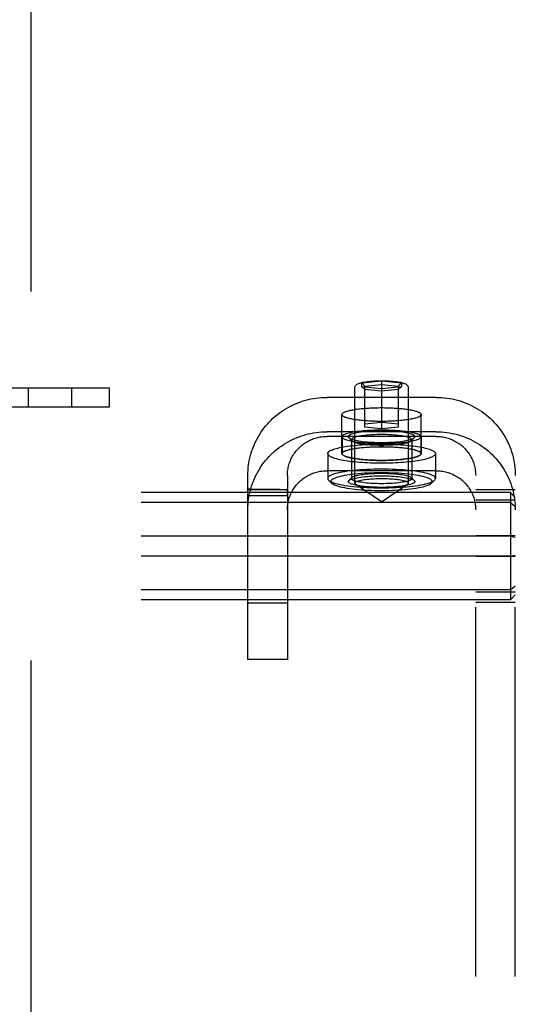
# Model space of a CAD drawing. Header units: inches. Extents: x 0 to 212, y 0 to 137.
# Tile 18 of 31: x 67.37 to 68.93, y 74.91 to 78.02. Entities that reach past the tile are written whole.
import ezdxf

# ---------------------------------------------------------------- set-up
doc = ezdxf.new("R2010")
doc.units = ezdxf.units.IN
doc.header["$LTSCALE"] = 11.654639
doc.header["$MEASUREMENT"] = 0
doc.linetypes.add('HIDDEN', pattern=[0.2, 0.1, -0.1])
doc.layers.add('DEFAULT_2', color=8, linetype='HIDDEN')

msp = doc.modelspace()

# ---------------------------------------------------------------- linework, layer by layer
at = {"layer": 'DEFAULT_2', "color": 8, "linetype": 'HIDDEN'}
for p, q in [((67.4031, 103.968), (67.4031, 46.998)), ((68.4476, 76.8734), (68.5101, 76.8797)), ((68.5101, 76.8797), (68.5101, 76.7286)), ((68.5101, 76.8797), (68.5726, 76.8734)), ((67.2421, 76.858), (67.6521, 76.858)), ((67.3953, 76.858), (67.3953, 76.798)), ((67.5313, 76.858), (67.5313, 76.798)), ((67.6521, 76.798), (67.6521, 76.858)), ((68.4256, 76.5569), (68.4256, 76.8573)), ((68.4476, 76.8609), (68.4476, 76.8734)), ((68.4476, 76.8734), (68.4576, 76.8626)), ((68.5101, 76.8546), (68.4476, 76.8609)), ((68.4476, 76.8609), (68.4576, 76.8521)), ((68.4576, 76.8626), (68.5101, 76.8679)), ((68.4576, 76.7339), (68.4576, 76.8626)), ((68.5101, 76.8468), (68.4576, 76.8521)), ((68.5101, 76.8679), (68.5626, 76.8626)), ((68.5726, 76.8609), (68.5101, 76.8546)), ((68.5626, 76.8521), (68.5101, 76.8468)), ((68.5726, 76.8734), (68.5626, 76.8626)), ((68.5626, 76.8626), (68.5626, 76.7339)), ((68.5726, 76.8609), (68.5626, 76.8521)), ((68.5726, 76.8734), (68.5726, 76.8609)), ((68.5946, 76.5569), (68.5946, 76.8573)), ((68.6821, 76.8278), (68.3381, 76.8278)), ((67.2421, 76.798), (67.6521, 76.798)), ((68.3851, 76.6505), (68.3851, 76.7736)), ((68.6351, 76.6505), (68.6351, 76.7736)), ((68.4576, 76.7444), (68.5101, 76.7497)), ((68.5101, 76.7286), (68.4576, 76.7339)), ((68.5101, 76.7497), (68.5626, 76.7444)), ((68.5626, 76.7339), (68.5101, 76.7286)), ((68.6821, 76.7193), (68.3381, 76.7193)), ((68.6821, 76.7047), (68.3381, 76.7047)), ((68.3856, 76.7036), (68.3856, 76.6505)), ((68.4166, 76.6909), (68.4067, 76.7004)), ((68.4151, 76.6938), (68.4151, 76.5717)), ((68.6036, 76.6909), (68.6134, 76.7004)), ((68.6051, 76.6938), (68.6051, 76.5717)), ((68.6346, 76.7036), (68.6346, 76.6505)), ((68.3401, 76.6505), (68.3401, 76.5717)), ((68.6801, 76.6505), (68.6801, 76.5717)), ((68.0881, 76.0005), (68.0881, 76.5816)), ((68.2131, 76.5816), (68.2131, 76.0005)), ((68.6821, 76.5962), (68.3381, 76.5962)), ((68.3526, 76.5569), (68.3427, 76.5665)), ((68.4166, 76.5746), (68.4067, 76.565)), ((68.6036, 76.5746), (68.6134, 76.565)), ((68.6676, 76.5569), (68.6774, 76.5665)), ((68.8071, 70.3379), (68.8071, 76.5816)), ((68.9321, 70.3379), (68.9321, 76.5816)), ((68.0881, 76.5366), (68.2131, 76.5366)), ((68.0882, 76.5328), (68.0882, 76.5352)), ((68.1468, 76.5369), (68.124, 76.5373)), ((68.2131, 76.5364), (68.2131, 76.5366)), ((68.5101, 76.4978), (68.4282, 76.5533)), ((68.5101, 76.4978), (68.5919, 76.5533)), ((68.9321, 76.5357), (68.8071, 76.5357)), ((68.9171, 76.5275), (65.4471, 76.5275)), ((68.0881, 76.5255), (68.0882, 76.5328)), ((68.0881, 76.5208), (68.0881, 76.5255)), ((68.0881, 76.5181), (68.2131, 76.5181)), ((68.2131, 76.5323), (68.2131, 76.534)), ((68.2131, 76.5302), (68.2131, 76.5323)), ((68.2131, 76.5217), (68.2131, 76.5302)), ((68.9171, 76.5275), (68.9171, 76.1884)), ((68.9171, 76.5275), (68.9321, 76.5112)), ((68.9171, 76.4962), (65.4471, 76.4962)), ((68.9321, 76.5028), (68.8071, 76.5028)), ((68.9171, 76.4962), (68.9321, 76.4829)), ((68.9171, 76.3893), (65.4471, 76.3893)), ((68.9321, 76.3908), (68.8071, 76.3908)), ((68.9171, 76.3893), (68.9321, 76.3863)), ((68.9171, 76.3266), (65.4471, 76.3266)), ((68.9321, 76.3251), (68.8071, 76.3251)), ((68.9171, 76.3266), (68.9321, 76.3297)), ((68.9171, 76.2198), (68.9321, 76.233)), ((68.9171, 76.2198), (65.4471, 76.2198)), ((68.9321, 76.2131), (68.8071, 76.2131)), ((68.9171, 76.1884), (68.9321, 76.2047)), ((68.9171, 76.1884), (65.4471, 76.1884)), ((68.2131, 76.178), (68.0881, 76.178)), ((68.9321, 76.1803), (68.8071, 76.1803)), ((68.2131, 76.0005), (68.0881, 76.0005))]:
    msp.add_line(p, q, dxfattribs=at)
for points in [[(68.4256, 76.8573), (68.4257, 76.8591), (68.4261, 76.8608), (68.4268, 76.8626), (68.4277, 76.8642), (68.4288, 76.8657), (68.4301, 76.867), (68.4315, 76.8682), (68.4331, 76.8693), (68.4349, 76.8703), (68.4368, 76.8712), (68.439, 76.8721), (68.4414, 76.8729), (68.4442, 76.8738), (68.4474, 76.8746), (68.4512, 76.8754), (68.4553, 76.8762), (68.46, 76.877), (68.4649, 76.8776), (68.4701, 76.8782), (68.4754, 76.8788), (68.4809, 76.8792), (68.4866, 76.8796), (68.4923, 76.8798), (68.4982, 76.88), (68.5041, 76.8802), (68.5101, 76.8802)], [(68.5101, 76.8802), (68.5161, 76.8802), (68.5222, 76.88), (68.5281, 76.8798), (68.534, 76.8795), (68.5397, 76.8792), (68.5453, 76.8787), (68.5507, 76.8782), (68.5559, 76.8776), (68.5609, 76.8769), (68.5655, 76.8761), (68.5696, 76.8753), (68.5732, 76.8745), (68.5764, 76.8736), (68.5791, 76.8728), (68.5815, 76.872), (68.5836, 76.8711), (68.5855, 76.8702), (68.5872, 76.8692), (68.5888, 76.8681), (68.5902, 76.8669), (68.5914, 76.8656), (68.5925, 76.8641), (68.5934, 76.8625), (68.5941, 76.8608), (68.5945, 76.8591), (68.5946, 76.8573)], [(68.0881, 76.5816), (68.0882, 76.59), (68.0887, 76.5984), (68.0894, 76.6068), (68.0904, 76.6151), (68.0917, 76.6235), (68.0933, 76.6317), (68.0952, 76.6399), (68.0974, 76.6481), (68.0998, 76.6561), (68.1025, 76.6641), (68.1055, 76.6719), (68.1088, 76.6797), (68.1123, 76.6873), (68.1161, 76.6949), (68.1202, 76.7023), (68.1245, 76.7095), (68.129, 76.7166), (68.1338, 76.7236), (68.1389, 76.7304), (68.1442, 76.737), (68.1497, 76.7434), (68.1554, 76.7497), (68.1613, 76.7557), (68.1675, 76.7616), (68.1738, 76.7672), (68.1803, 76.7726), (68.187, 76.7778), (68.1939, 76.7828), (68.201, 76.7875), (68.2082, 76.792), (68.2156, 76.7962), (68.2231, 76.8002), (68.2307, 76.804), (68.2385, 76.8074), (68.2464, 76.8107), (68.2544, 76.8136), (68.2624, 76.8163), (68.2706, 76.8187), (68.2789, 76.8208), (68.2872, 76.8227), (68.2956, 76.8242), (68.304, 76.8255), (68.3125, 76.8265), (68.321, 76.8273), (68.3295, 76.8277), (68.3381, 76.8278)], [(68.6821, 76.8278), (68.6906, 76.8277), (68.6991, 76.8273), (68.7076, 76.8265), (68.7161, 76.8255), (68.7246, 76.8242), (68.7329, 76.8227), (68.7413, 76.8208), (68.7495, 76.8187), (68.7577, 76.8163), (68.7658, 76.8136), (68.7738, 76.8107), (68.7817, 76.8075), (68.7894, 76.804), (68.7971, 76.8002), (68.8046, 76.7962), (68.812, 76.792), (68.8192, 76.7875), (68.8262, 76.7828), (68.8331, 76.7778), (68.8399, 76.7726), (68.8464, 76.7672), (68.8527, 76.7616), (68.8589, 76.7557), (68.8648, 76.7497), (68.8705, 76.7434), (68.876, 76.737), (68.8813, 76.7304), (68.8863, 76.7236), (68.8911, 76.7166), (68.8957, 76.7095), (68.9, 76.7023), (68.9041, 76.6949), (68.9078, 76.6874), (68.9114, 76.6797), (68.9147, 76.672), (68.9176, 76.6641), (68.9204, 76.6561), (68.9228, 76.6481), (68.925, 76.6399), (68.9269, 76.6317), (68.9284, 76.6235), (68.9298, 76.6152), (68.9308, 76.6068), (68.9315, 76.5984), (68.9319, 76.59), (68.9321, 76.5816)], [(68.3851, 76.7736), (68.3852, 76.7745), (68.3855, 76.7754), (68.386, 76.7762), (68.3868, 76.7771), (68.3877, 76.778), (68.3889, 76.7789), (68.3903, 76.7798), (68.3919, 76.7806), (68.3936, 76.7815), (68.3956, 76.7823), (68.3978, 76.7831), (68.4001, 76.7839), (68.4027, 76.7847), (68.4054, 76.7854), (68.4084, 76.7862), (68.4114, 76.7869), (68.4147, 76.7876), (68.4181, 76.7883), (68.4217, 76.7889), (68.4254, 76.7895), (68.4293, 76.7901), (68.4333, 76.7907), (68.4374, 76.7912), (68.4417, 76.7917), (68.4461, 76.7922), (68.4506, 76.7927), (68.4552, 76.7931), (68.4599, 76.7934), (68.4646, 76.7938), (68.4695, 76.7941), (68.4744, 76.7944), (68.4794, 76.7946), (68.4844, 76.7948), (68.4895, 76.795), (68.4946, 76.7951), (68.4998, 76.7952), (68.5049, 76.7953), (68.5101, 76.7953)], [(68.5101, 76.7953), (68.5153, 76.7953), (68.5204, 76.7952), (68.5255, 76.7951), (68.5307, 76.795), (68.5357, 76.7948), (68.5408, 76.7946), (68.5458, 76.7944), (68.5507, 76.7941), (68.5555, 76.7938), (68.5603, 76.7934), (68.565, 76.7931), (68.5696, 76.7927), (68.5741, 76.7922), (68.5785, 76.7917), (68.5827, 76.7912), (68.5869, 76.7907), (68.5909, 76.7901), (68.5947, 76.7895), (68.5985, 76.7889), (68.602, 76.7883), (68.6055, 76.7876), (68.6087, 76.7869), (68.6118, 76.7862), (68.6147, 76.7854), (68.6175, 76.7847), (68.62, 76.7839), (68.6224, 76.7831), (68.6246, 76.7823), (68.6265, 76.7815), (68.6283, 76.7806), (68.6299, 76.7798), (68.6313, 76.7789), (68.6324, 76.778), (68.6334, 76.7771), (68.6341, 76.7762), (68.6347, 76.7754), (68.635, 76.7745), (68.6351, 76.7736)], [(68.5101, 76.7519), (68.5049, 76.7519), (68.4998, 76.7519), (68.4946, 76.752), (68.4895, 76.7522), (68.4844, 76.7523), (68.4794, 76.7525), (68.4744, 76.7528), (68.4695, 76.753), (68.4646, 76.7533), (68.4599, 76.7537), (68.4552, 76.7541), (68.4506, 76.7545), (68.4461, 76.7549), (68.4417, 76.7554), (68.4374, 76.7559), (68.4333, 76.7564), (68.4293, 76.757), (68.4254, 76.7576), (68.4217, 76.7582), (68.4181, 76.7589), (68.4147, 76.7595), (68.4114, 76.7602), (68.4084, 76.761), (68.4054, 76.7617), (68.4027, 76.7625), (68.4001, 76.7632), (68.3978, 76.764), (68.3956, 76.7648), (68.3936, 76.7657), (68.3919, 76.7665), (68.3903, 76.7674), (68.3889, 76.7682), (68.3877, 76.7691), (68.3868, 76.77), (68.386, 76.7709), (68.3855, 76.7718), (68.3852, 76.7727), (68.3851, 76.7736)], [(68.6351, 76.7736), (68.635, 76.7727), (68.6347, 76.7718), (68.6341, 76.7709), (68.6334, 76.77), (68.6324, 76.7691), (68.6313, 76.7682), (68.6299, 76.7674), (68.6283, 76.7665), (68.6265, 76.7657), (68.6246, 76.7648), (68.6224, 76.764), (68.62, 76.7632), (68.6175, 76.7625), (68.6147, 76.7617), (68.6118, 76.761), (68.6087, 76.7602), (68.6055, 76.7595), (68.602, 76.7589), (68.5985, 76.7582), (68.5947, 76.7576), (68.5909, 76.757), (68.5869, 76.7564), (68.5827, 76.7559), (68.5785, 76.7554), (68.5741, 76.7549), (68.5696, 76.7545), (68.565, 76.7541), (68.5603, 76.7537), (68.5555, 76.7533), (68.5507, 76.753), (68.5458, 76.7528), (68.5408, 76.7525), (68.5357, 76.7523), (68.5307, 76.7522), (68.5255, 76.752), (68.5204, 76.7519), (68.5153, 76.7519), (68.5101, 76.7519)], [(68.3856, 76.7036), (68.3858, 76.705), (68.3865, 76.7062), (68.3876, 76.7075), (68.3892, 76.7088), (68.3912, 76.7101), (68.3937, 76.7113), (68.3966, 76.7125), (68.3998, 76.7137), (68.4035, 76.7148), (68.4076, 76.7159), (68.4121, 76.717), (68.4169, 76.718), (68.422, 76.7189), (68.4275, 76.7198), (68.4333, 76.7207), (68.4394, 76.7214), (68.4457, 76.7221), (68.4522, 76.7228), (68.459, 76.7234), (68.4659, 76.7239), (68.473, 76.7243), (68.4803, 76.7246), (68.4876, 76.7249), (68.4951, 76.7251), (68.5026, 76.7252), (68.5101, 76.7253), (68.5176, 76.7252), (68.5251, 76.7251), (68.5325, 76.7249), (68.5399, 76.7246), (68.5471, 76.7243), (68.5542, 76.7239), (68.5612, 76.7234), (68.5679, 76.7228), (68.5745, 76.7221), (68.5808, 76.7214), (68.5869, 76.7207), (68.5926, 76.7198), (68.5981, 76.7189), (68.6033, 76.718), (68.6081, 76.717), (68.6125, 76.7159), (68.6166, 76.7148), (68.6203, 76.7137), (68.6236, 76.7125), (68.6265, 76.7113), (68.6289, 76.7101), (68.631, 76.7088), (68.6325, 76.7075), (68.6337, 76.7062), (68.6344, 76.705), (68.6346, 76.7036)], [(68.6151, 76.7036), (68.6148, 76.705), (68.614, 76.7063), (68.6125, 76.7076), (68.6105, 76.7089), (68.608, 76.7102), (68.6048, 76.7115), (68.6011, 76.7127), (68.597, 76.7139), (68.5923, 76.715), (68.5872, 76.716), (68.5816, 76.717), (68.5757, 76.7179), (68.5694, 76.7187), (68.5627, 76.7194), (68.5557, 76.7201), (68.5485, 76.7206), (68.5411, 76.7211), (68.5335, 76.7214), (68.5258, 76.7217), (68.5179, 76.7218), (68.5101, 76.7219), (68.5022, 76.7218), (68.4944, 76.7217), (68.4867, 76.7214), (68.4791, 76.7211), (68.4716, 76.7206), (68.4644, 76.7201), (68.4575, 76.7194), (68.4508, 76.7187), (68.4445, 76.7179), (68.4386, 76.717), (68.433, 76.716), (68.4279, 76.715), (68.4232, 76.7139), (68.419, 76.7127), (68.4153, 76.7115), (68.4122, 76.7102), (68.4096, 76.709), (68.4076, 76.7076), (68.4062, 76.7063), (68.4054, 76.705), (68.4051, 76.7036)], [(68.0881, 76.4731), (68.0882, 76.4815), (68.0887, 76.4899), (68.0894, 76.4983), (68.0904, 76.5066), (68.0917, 76.5149), (68.0933, 76.5232), (68.0952, 76.5314), (68.0974, 76.5395), (68.0998, 76.5476), (68.1025, 76.5555), (68.1055, 76.5634), (68.1088, 76.5712), (68.1123, 76.5788), (68.1161, 76.5863), (68.1202, 76.5937), (68.1245, 76.601), (68.129, 76.6081), (68.1338, 76.6151), (68.1389, 76.6219), (68.1442, 76.6285), (68.1497, 76.6349), (68.1554, 76.6411), (68.1613, 76.6472), (68.1675, 76.653), (68.1738, 76.6587), (68.1803, 76.6641), (68.187, 76.6693), (68.1939, 76.6742), (68.201, 76.679), (68.2082, 76.6835), (68.2156, 76.6877), (68.2231, 76.6917), (68.2307, 76.6954), (68.2385, 76.6989), (68.2464, 76.7021), (68.2544, 76.7051), (68.2624, 76.7078), (68.2706, 76.7102), (68.2789, 76.7123), (68.2872, 76.7141), (68.2956, 76.7157), (68.304, 76.717), (68.3125, 76.718), (68.321, 76.7187), (68.3295, 76.7192), (68.3381, 76.7193)], [(68.2131, 76.5816), (68.2132, 76.5858), (68.2134, 76.59), (68.2137, 76.5942), (68.2142, 76.5984), (68.2149, 76.6025), (68.2157, 76.6067), (68.2166, 76.6108), (68.2177, 76.6148), (68.2189, 76.6189), (68.2203, 76.6228), (68.2218, 76.6268), (68.2234, 76.6307), (68.2252, 76.6345), (68.2271, 76.6382), (68.2291, 76.6419), (68.2313, 76.6456), (68.2336, 76.6491), (68.236, 76.6526), (68.2385, 76.656), (68.2411, 76.6593), (68.2439, 76.6625), (68.2467, 76.6657), (68.2497, 76.6687), (68.2528, 76.6716), (68.2559, 76.6744), (68.2592, 76.6771), (68.2626, 76.6797), (68.266, 76.6822), (68.2695, 76.6846), (68.2731, 76.6868), (68.2768, 76.6889), (68.2806, 76.6909), (68.2844, 76.6928), (68.2883, 76.6945), (68.2922, 76.6961), (68.2962, 76.6976), (68.3003, 76.699), (68.3044, 76.7002), (68.3085, 76.7012), (68.3127, 76.7022), (68.3168, 76.7029), (68.3211, 76.7036), (68.3253, 76.7041), (68.3296, 76.7044), (68.3338, 76.7047), (68.3381, 76.7047)], [(68.3856, 76.7036), (68.3858, 76.7023), (68.3865, 76.701), (68.3876, 76.6997), (68.3892, 76.6985), (68.3912, 76.6972), (68.3937, 76.696), (68.3966, 76.6948), (68.3998, 76.6936), (68.4035, 76.6925), (68.4076, 76.6914), (68.4121, 76.6903), (68.4169, 76.6893), (68.422, 76.6884), (68.4275, 76.6875), (68.4333, 76.6866), (68.4394, 76.6859), (68.4457, 76.6851), (68.4522, 76.6845), (68.459, 76.6839), (68.4659, 76.6834), (68.473, 76.683), (68.4803, 76.6827), (68.4876, 76.6824), (68.4951, 76.6822), (68.5026, 76.6821), (68.5101, 76.682), (68.5176, 76.6821), (68.5251, 76.6822), (68.5325, 76.6824), (68.5399, 76.6827), (68.5471, 76.683), (68.5542, 76.6834), (68.5612, 76.6839), (68.5679, 76.6845), (68.5745, 76.6851), (68.5808, 76.6859), (68.5869, 76.6866), (68.5926, 76.6875), (68.5981, 76.6884), (68.6033, 76.6893), (68.6081, 76.6903), (68.6125, 76.6914), (68.6166, 76.6925), (68.6203, 76.6936), (68.6236, 76.6948), (68.6265, 76.696), (68.6289, 76.6972), (68.631, 76.6985), (68.6325, 76.6997), (68.6337, 76.701), (68.6344, 76.7023), (68.6346, 76.7036)], [(68.4051, 76.7036), (68.4054, 76.7023), (68.4062, 76.701), (68.4067, 76.7004)], [(68.4067, 76.7004), (68.4076, 76.6997), (68.4096, 76.6983), (68.4122, 76.697), (68.4153, 76.6958), (68.419, 76.6946), (68.4232, 76.6934), (68.4279, 76.6923), (68.433, 76.6913), (68.4386, 76.6903), (68.4445, 76.6894), (68.4508, 76.6886), (68.4575, 76.6879), (68.4644, 76.6872), (68.4716, 76.6867), (68.4791, 76.6862), (68.4867, 76.6859), (68.4944, 76.6856), (68.5022, 76.6855), (68.5101, 76.6854), (68.5179, 76.6855), (68.5258, 76.6856), (68.5335, 76.6859), (68.5411, 76.6862), (68.5485, 76.6867), (68.5557, 76.6872), (68.5627, 76.6879), (68.5693, 76.6886), (68.5757, 76.6894), (68.5816, 76.6903), (68.5872, 76.6913), (68.5923, 76.6923), (68.5969, 76.6934), (68.6011, 76.6946), (68.6048, 76.6958), (68.608, 76.697), (68.6105, 76.6983), (68.6125, 76.6997), (68.6134, 76.7004)], [(68.6051, 76.6938), (68.6048, 76.695), (68.6041, 76.6962), (68.6028, 76.6974), (68.601, 76.6986), (68.5986, 76.6998), (68.5958, 76.7009), (68.5925, 76.702), (68.5887, 76.7031), (68.5845, 76.7041), (68.5798, 76.705), (68.5748, 76.7059), (68.5694, 76.7067), (68.5637, 76.7074), (68.5577, 76.7081), (68.5514, 76.7087), (68.5449, 76.7091), (68.5381, 76.7096), (68.5313, 76.7099), (68.5243, 76.7101), (68.5172, 76.7102), (68.5101, 76.7103), (68.503, 76.7102), (68.4959, 76.7101), (68.4889, 76.7099), (68.482, 76.7096), (68.4753, 76.7091), (68.4688, 76.7087), (68.4625, 76.7081), (68.4565, 76.7074), (68.4508, 76.7067), (68.4454, 76.7059), (68.4404, 76.705), (68.4357, 76.7041), (68.4315, 76.7031), (68.4277, 76.702), (68.4244, 76.7009), (68.4215, 76.6998), (68.4192, 76.6986), (68.4174, 76.6974), (68.4161, 76.6962), (68.4153, 76.695), (68.4151, 76.6938)], [(68.4151, 76.6938), (68.4153, 76.6926), (68.4161, 76.6914), (68.4166, 76.6909)], [(68.4166, 76.6909), (68.4174, 76.6902), (68.4192, 76.689), (68.4215, 76.6878), (68.4244, 76.6867), (68.4277, 76.6856), (68.4315, 76.6845), (68.4357, 76.6835), (68.4404, 76.6826), (68.4454, 76.6817), (68.4507, 76.6809), (68.4565, 76.6802), (68.4625, 76.6795), (68.4688, 76.6789), (68.4753, 76.6784), (68.482, 76.678), (68.4889, 76.6777), (68.4959, 76.6775), (68.503, 76.6773), (68.5101, 76.6773), (68.5172, 76.6773), (68.5243, 76.6775), (68.5313, 76.6777), (68.5381, 76.678), (68.5449, 76.6784), (68.5514, 76.6789), (68.5577, 76.6795), (68.5637, 76.6802), (68.5694, 76.6809), (68.5748, 76.6817), (68.5798, 76.6826), (68.5844, 76.6835), (68.5887, 76.6845), (68.5925, 76.6856), (68.5958, 76.6867), (68.5986, 76.6878), (68.601, 76.689), (68.6028, 76.6902), (68.6036, 76.6909)], [(68.6036, 76.6909), (68.6041, 76.6914), (68.6048, 76.6926), (68.6051, 76.6938)], [(68.6134, 76.7004), (68.614, 76.701), (68.6148, 76.7023), (68.6151, 76.7036)], [(68.6821, 76.7193), (68.6906, 76.7192), (68.6991, 76.7187), (68.7076, 76.718), (68.7161, 76.717), (68.7246, 76.7157), (68.7329, 76.7142), (68.7413, 76.7123), (68.7495, 76.7102), (68.7577, 76.7078), (68.7658, 76.7051), (68.7738, 76.7021), (68.7817, 76.6989), (68.7894, 76.6955), (68.7971, 76.6917), (68.8046, 76.6877), (68.812, 76.6835), (68.8192, 76.679), (68.8262, 76.6742), (68.8331, 76.6693), (68.8399, 76.6641), (68.8464, 76.6587), (68.8527, 76.653), (68.8589, 76.6472), (68.8648, 76.6411), (68.8705, 76.6349), (68.876, 76.6285), (68.8813, 76.6219), (68.8863, 76.6151), (68.8911, 76.6081), (68.8957, 76.601), (68.9, 76.5938), (68.9041, 76.5864), (68.9078, 76.5788), (68.9114, 76.5712), (68.9147, 76.5634), (68.9176, 76.5556), (68.9204, 76.5476), (68.9228, 76.5395), (68.925, 76.5314), (68.9269, 76.5232), (68.9284, 76.5149), (68.9298, 76.5066), (68.9308, 76.4983), (68.9315, 76.4899), (68.9319, 76.4815), (68.9321, 76.4731)], [(68.6821, 76.7047), (68.6864, 76.7047), (68.6906, 76.7044), (68.6949, 76.7041), (68.6991, 76.7036), (68.7033, 76.7029), (68.7075, 76.7022), (68.7117, 76.7012), (68.7158, 76.7002), (68.7199, 76.699), (68.7239, 76.6976), (68.7279, 76.6962), (68.7319, 76.6945), (68.7358, 76.6928), (68.7396, 76.6909), (68.7433, 76.6889), (68.747, 76.6868), (68.7506, 76.6846), (68.7542, 76.6822), (68.7576, 76.6797), (68.761, 76.6771), (68.7642, 76.6744), (68.7674, 76.6716), (68.7705, 76.6687), (68.7734, 76.6656), (68.7763, 76.6625), (68.7791, 76.6593), (68.7817, 76.656), (68.7842, 76.6526), (68.7866, 76.6491), (68.7889, 76.6456), (68.791, 76.642), (68.7931, 76.6383), (68.795, 76.6345), (68.7967, 76.6307), (68.7984, 76.6268), (68.7999, 76.6229), (68.8012, 76.6189), (68.8024, 76.6148), (68.8035, 76.6108), (68.8045, 76.6067), (68.8053, 76.6025), (68.8059, 76.5984), (68.8064, 76.5942), (68.8068, 76.59), (68.807, 76.5858), (68.8071, 76.5816)], [(68.3401, 76.6505), (68.3403, 76.652), (68.341, 76.6535), (68.3422, 76.6551), (68.3438, 76.6566), (68.3459, 76.6581), (68.3484, 76.6596), (68.3514, 76.661), (68.3548, 76.6625), (68.3586, 76.6639), (68.3629, 76.6652), (68.3675, 76.6665), (68.3726, 76.6678), (68.378, 76.669), (68.3837, 76.6702), (68.3899, 76.6713), (68.3963, 76.6724), (68.4031, 76.6734), (68.4102, 76.6743), (68.4175, 76.6752), (68.4251, 76.676), (68.4329, 76.6768), (68.4409, 76.6774), (68.4492, 76.678), (68.4576, 76.6785), (68.4661, 76.679), (68.4747, 76.6793), (68.4835, 76.6796), (68.4923, 76.6798), (68.5012, 76.6799), (68.5101, 76.68), (68.519, 76.6799), (68.5279, 76.6798), (68.5367, 76.6796), (68.5454, 76.6793), (68.5541, 76.679), (68.5626, 76.6785), (68.571, 76.678), (68.5792, 76.6774), (68.5873, 76.6768), (68.5951, 76.676), (68.6027, 76.6752), (68.61, 76.6743), (68.6171, 76.6734), (68.6238, 76.6724), (68.6303, 76.6713), (68.6364, 76.6702), (68.6422, 76.669), (68.6476, 76.6678), (68.6527, 76.6665), (68.6573, 76.6652), (68.6616, 76.6639), (68.6654, 76.6625), (68.6688, 76.661), (68.6718, 76.6596), (68.6743, 76.6581), (68.6764, 76.6566), (68.678, 76.6551), (68.6792, 76.6535), (68.6798, 76.652), (68.6801, 76.6505)], [(68.3851, 76.6505), (68.3852, 76.6514), (68.3855, 76.6523), (68.386, 76.6531), (68.3868, 76.654), (68.3877, 76.6549), (68.3889, 76.6558), (68.3903, 76.6567), (68.3919, 76.6575), (68.3936, 76.6584), (68.3956, 76.6592), (68.3978, 76.66), (68.4001, 76.6608), (68.4027, 76.6616), (68.4054, 76.6623), (68.4084, 76.6631), (68.4114, 76.6638), (68.4147, 76.6645), (68.4181, 76.6652), (68.4217, 76.6658), (68.4254, 76.6664), (68.4293, 76.667), (68.4333, 76.6676), (68.4374, 76.6681), (68.4417, 76.6686), (68.4461, 76.6691), (68.4506, 76.6696), (68.4552, 76.67), (68.4599, 76.6703), (68.4646, 76.6707), (68.4695, 76.671), (68.4744, 76.6713), (68.4794, 76.6715), (68.4844, 76.6717), (68.4895, 76.6719), (68.4946, 76.672), (68.4998, 76.6721), (68.5049, 76.6722), (68.5101, 76.6722)], [(68.3856, 76.6505), (68.3858, 76.6518), (68.3865, 76.6531), (68.3876, 76.6544), (68.3892, 76.6556), (68.3912, 76.6569), (68.3937, 76.6581), (68.3966, 76.6593), (68.3998, 76.6605), (68.4035, 76.6616), (68.4076, 76.6627), (68.4121, 76.6638), (68.4169, 76.6648), (68.422, 76.6658), (68.4275, 76.6666), (68.4333, 76.6675), (68.4394, 76.6683), (68.4457, 76.669), (68.4522, 76.6696), (68.459, 76.6702), (68.4659, 76.6707), (68.473, 76.6711), (68.4803, 76.6715), (68.4876, 76.6717), (68.4951, 76.6719), (68.5026, 76.672), (68.5101, 76.6721), (68.5176, 76.672), (68.5251, 76.6719), (68.5325, 76.6717), (68.5399, 76.6715), (68.5471, 76.6711), (68.5542, 76.6707), (68.5612, 76.6702), (68.5679, 76.6696), (68.5745, 76.669), (68.5808, 76.6683), (68.5869, 76.6675), (68.5926, 76.6666), (68.5981, 76.6658), (68.6033, 76.6648), (68.6081, 76.6638), (68.6125, 76.6627), (68.6166, 76.6616), (68.6203, 76.6605), (68.6236, 76.6593), (68.6265, 76.6581), (68.6289, 76.6569), (68.631, 76.6556), (68.6325, 76.6544), (68.6337, 76.6531), (68.6344, 76.6518), (68.6346, 76.6505)], [(68.5101, 76.6722), (68.5153, 76.6722), (68.5204, 76.6721), (68.5255, 76.672), (68.5307, 76.6719), (68.5357, 76.6717), (68.5408, 76.6715), (68.5458, 76.6713), (68.5507, 76.671), (68.5555, 76.6707), (68.5603, 76.6703), (68.565, 76.67), (68.5696, 76.6696), (68.5741, 76.6691), (68.5785, 76.6686), (68.5827, 76.6681), (68.5869, 76.6676), (68.5909, 76.667), (68.5947, 76.6664), (68.5985, 76.6658), (68.602, 76.6652), (68.6055, 76.6645), (68.6087, 76.6638), (68.6118, 76.6631), (68.6147, 76.6623), (68.6175, 76.6616), (68.62, 76.6608), (68.6224, 76.66), (68.6246, 76.6592), (68.6265, 76.6584), (68.6283, 76.6575), (68.6299, 76.6567), (68.6313, 76.6558), (68.6324, 76.6549), (68.6334, 76.654), (68.6341, 76.6531), (68.6347, 76.6523), (68.635, 76.6514), (68.6351, 76.6505)], [(68.3401, 76.6505), (68.3403, 76.6489), (68.341, 76.6474), (68.3422, 76.6458), (68.3438, 76.6443), (68.3459, 76.6428), (68.3484, 76.6413), (68.3514, 76.6399), (68.3548, 76.6385), (68.3586, 76.6371), (68.3629, 76.6357), (68.3675, 76.6344), (68.3726, 76.6331), (68.378, 76.6319), (68.3837, 76.6307), (68.3899, 76.6296), (68.3963, 76.6285), (68.4031, 76.6275), (68.4102, 76.6266), (68.4175, 76.6257), (68.4251, 76.6249), (68.4329, 76.6242), (68.4409, 76.6235), (68.4492, 76.6229), (68.4576, 76.6224), (68.4661, 76.6219), (68.4747, 76.6216), (68.4835, 76.6213), (68.4923, 76.6211), (68.5012, 76.621), (68.5101, 76.6209), (68.519, 76.621), (68.5279, 76.6211), (68.5367, 76.6213), (68.5454, 76.6216), (68.5541, 76.6219), (68.5626, 76.6224), (68.571, 76.6229), (68.5792, 76.6235), (68.5873, 76.6242), (68.5951, 76.6249), (68.6027, 76.6257), (68.61, 76.6266), (68.6171, 76.6275), (68.6238, 76.6285), (68.6303, 76.6296), (68.6364, 76.6307), (68.6422, 76.6319), (68.6476, 76.6331), (68.6527, 76.6344), (68.6573, 76.6357), (68.6616, 76.6371), (68.6654, 76.6385), (68.6688, 76.6399), (68.6718, 76.6413), (68.6743, 76.6428), (68.6764, 76.6443), (68.678, 76.6458), (68.6792, 76.6474), (68.6798, 76.6489), (68.6801, 76.6505)], [(68.5101, 76.6288), (68.5049, 76.6288), (68.4998, 76.6288), (68.4946, 76.6289), (68.4895, 76.6291), (68.4844, 76.6292), (68.4794, 76.6294), (68.4744, 76.6297), (68.4695, 76.6299), (68.4646, 76.6302), (68.4599, 76.6306), (68.4552, 76.631), (68.4506, 76.6314), (68.4461, 76.6318), (68.4417, 76.6323), (68.4374, 76.6328), (68.4333, 76.6333), (68.4293, 76.6339), (68.4254, 76.6345), (68.4217, 76.6351), (68.4181, 76.6358), (68.4147, 76.6364), (68.4114, 76.6371), (68.4084, 76.6379), (68.4054, 76.6386), (68.4027, 76.6394), (68.4001, 76.6401), (68.3978, 76.6409), (68.3956, 76.6417), (68.3936, 76.6426), (68.3919, 76.6434), (68.3903, 76.6443), (68.3889, 76.6451), (68.3877, 76.646), (68.3868, 76.6469), (68.386, 76.6478), (68.3855, 76.6487), (68.3852, 76.6496), (68.3851, 76.6505)], [(68.3856, 76.6505), (68.3858, 76.6492), (68.3865, 76.6479), (68.3876, 76.6466), (68.3892, 76.6453), (68.3912, 76.644), (68.3937, 76.6428), (68.3966, 76.6416), (68.3998, 76.6404), (68.4035, 76.6393), (68.4076, 76.6382), (68.4121, 76.6371), (68.4169, 76.6361), (68.422, 76.6352), (68.4275, 76.6343), (68.4333, 76.6334), (68.4394, 76.6327), (68.4457, 76.632), (68.4522, 76.6313), (68.459, 76.6307), (68.4659, 76.6302), (68.473, 76.6298), (68.4803, 76.6295), (68.4876, 76.6292), (68.4951, 76.629), (68.5026, 76.6289), (68.5101, 76.6288), (68.5176, 76.6289), (68.5251, 76.629), (68.5325, 76.6292), (68.5399, 76.6295), (68.5471, 76.6298), (68.5542, 76.6302), (68.5612, 76.6307), (68.5679, 76.6313), (68.5745, 76.632), (68.5808, 76.6327), (68.5869, 76.6334), (68.5926, 76.6343), (68.5981, 76.6352), (68.6033, 76.6361), (68.6081, 76.6371), (68.6125, 76.6382), (68.6166, 76.6393), (68.6203, 76.6404), (68.6236, 76.6416), (68.6265, 76.6428), (68.6289, 76.644), (68.631, 76.6453), (68.6325, 76.6466), (68.6337, 76.6479), (68.6344, 76.6492), (68.6346, 76.6505)], [(68.6351, 76.6505), (68.635, 76.6496), (68.6347, 76.6487), (68.6341, 76.6478), (68.6334, 76.6469), (68.6324, 76.646), (68.6313, 76.6451), (68.6299, 76.6443), (68.6283, 76.6434), (68.6265, 76.6426), (68.6246, 76.6417), (68.6224, 76.6409), (68.62, 76.6401), (68.6175, 76.6394), (68.6147, 76.6386), (68.6118, 76.6379), (68.6087, 76.6371), (68.6055, 76.6364), (68.602, 76.6358), (68.5985, 76.6351), (68.5947, 76.6345), (68.5909, 76.6339), (68.5869, 76.6333), (68.5827, 76.6328), (68.5785, 76.6323), (68.5741, 76.6318), (68.5696, 76.6314), (68.565, 76.631), (68.5603, 76.6306), (68.5555, 76.6302), (68.5507, 76.6299), (68.5458, 76.6297), (68.5408, 76.6294), (68.5357, 76.6292), (68.5307, 76.6291), (68.5255, 76.6289), (68.5204, 76.6288), (68.5153, 76.6288), (68.5101, 76.6288)], [(68.6801, 76.5717), (68.6797, 76.5737), (68.6785, 76.5756), (68.6766, 76.5776), (68.6739, 76.5796), (68.6704, 76.5815), (68.6662, 76.5834), (68.6612, 76.5852), (68.6555, 76.587), (68.6492, 76.5887), (68.6422, 76.5903), (68.6345, 76.5918), (68.6263, 76.5932), (68.6176, 76.5945), (68.6083, 76.5958), (68.5986, 76.5969), (68.5885, 76.5979), (68.578, 76.5987), (68.5671, 76.5995), (68.5561, 76.6001), (68.5448, 76.6006), (68.5333, 76.6009), (68.5217, 76.6011), (68.5101, 76.6012), (68.4985, 76.6011), (68.4869, 76.6009), (68.4754, 76.6006), (68.4641, 76.6001), (68.453, 76.5995), (68.4422, 76.5987), (68.4317, 76.5979), (68.4216, 76.5969), (68.4119, 76.5958), (68.4026, 76.5945), (68.3938, 76.5932), (68.3856, 76.5918), (68.378, 76.5903), (68.371, 76.5887), (68.3646, 76.587), (68.3589, 76.5852), (68.354, 76.5834), (68.3497, 76.5815), (68.3463, 76.5796), (68.3435, 76.5776), (68.3416, 76.5756), (68.3405, 76.5737), (68.3401, 76.5717)], [(68.2131, 76.4731), (68.2132, 76.4773), (68.2134, 76.4815), (68.2137, 76.4857), (68.2142, 76.4899), (68.2149, 76.494), (68.2157, 76.4981), (68.2166, 76.5022), (68.2177, 76.5063), (68.2189, 76.5103), (68.2203, 76.5143), (68.2218, 76.5182), (68.2234, 76.5221), (68.2252, 76.526), (68.2271, 76.5297), (68.2291, 76.5334), (68.2313, 76.537), (68.2336, 76.5406), (68.236, 76.5441), (68.2385, 76.5475), (68.2411, 76.5508), (68.2439, 76.554), (68.2467, 76.5571), (68.2497, 76.5601), (68.2528, 76.5631), (68.2559, 76.5659), (68.2592, 76.5686), (68.2626, 76.5712), (68.266, 76.5737), (68.2695, 76.576), (68.2731, 76.5783), (68.2768, 76.5804), (68.2806, 76.5824), (68.2844, 76.5843), (68.2883, 76.586), (68.2922, 76.5876), (68.2962, 76.5891), (68.3003, 76.5904), (68.3044, 76.5916), (68.3085, 76.5927), (68.3127, 76.5936), (68.3168, 76.5944), (68.3211, 76.5951), (68.3253, 76.5956), (68.3296, 76.5959), (68.3338, 76.5961), (68.3381, 76.5962)], [(68.3401, 76.5717), (68.3405, 76.5697), (68.3416, 76.5677), (68.3427, 76.5665)], [(68.3427, 76.5665), (68.3435, 76.5657), (68.3463, 76.5638), (68.3497, 76.5619), (68.354, 76.56), (68.3589, 76.5582), (68.3646, 76.5564), (68.371, 76.5547), (68.378, 76.5531), (68.3856, 76.5516), (68.3938, 76.5501), (68.4026, 76.5488), (68.4119, 76.5476), (68.4216, 76.5465), (68.4317, 76.5455), (68.4422, 76.5446), (68.453, 76.5439), (68.4641, 76.5433), (68.4754, 76.5428), (68.4869, 76.5424), (68.4985, 76.5422), (68.5101, 76.5422), (68.5217, 76.5422), (68.5333, 76.5424), (68.5447, 76.5428), (68.556, 76.5433), (68.5671, 76.5439), (68.578, 76.5446), (68.5885, 76.5455), (68.5986, 76.5465), (68.6083, 76.5476), (68.6176, 76.5488), (68.6263, 76.5501), (68.6345, 76.5516), (68.6422, 76.5531), (68.6492, 76.5547), (68.6555, 76.5564), (68.6612, 76.5582), (68.6662, 76.56), (68.6704, 76.5619), (68.6739, 76.5638), (68.6766, 76.5657), (68.6774, 76.5665)], [(68.6701, 76.5618), (68.6697, 76.5637), (68.6686, 76.5656), (68.6668, 76.5674), (68.6643, 76.5692), (68.661, 76.5711), (68.657, 76.5728), (68.6523, 76.5745), (68.647, 76.5762), (68.641, 76.5778), (68.6344, 76.5793), (68.6272, 76.5808), (68.6195, 76.5821), (68.6112, 76.5834), (68.6025, 76.5845), (68.5934, 76.5856), (68.5838, 76.5865), (68.574, 76.5873), (68.5638, 76.588), (68.5533, 76.5886), (68.5427, 76.589), (68.5319, 76.5894), (68.521, 76.5895), (68.5101, 76.5896), (68.4991, 76.5895), (68.4883, 76.5894), (68.4775, 76.589), (68.4668, 76.5886), (68.4564, 76.588), (68.4462, 76.5873), (68.4363, 76.5865), (68.4268, 76.5856), (68.4176, 76.5845), (68.4089, 76.5834), (68.4007, 76.5821), (68.393, 76.5808), (68.3858, 76.5793), (68.3792, 76.5778), (68.3732, 76.5762), (68.3678, 76.5745), (68.3632, 76.5728), (68.3592, 76.5711), (68.3559, 76.5692), (68.3533, 76.5674), (68.3515, 76.5656), (68.3504, 76.5637), (68.3501, 76.5618)], [(68.4067, 76.565), (68.4076, 76.5658), (68.4096, 76.5671), (68.4122, 76.5684), (68.4153, 76.5697), (68.419, 76.5709), (68.4232, 76.5721), (68.4279, 76.5732), (68.433, 76.5742), (68.4386, 76.5752), (68.4445, 76.5761), (68.4508, 76.5769), (68.4575, 76.5776), (68.4644, 76.5782), (68.4716, 76.5788), (68.4791, 76.5793), (68.4867, 76.5796), (68.4944, 76.5799), (68.5022, 76.58), (68.5101, 76.5801), (68.5179, 76.58), (68.5258, 76.5799), (68.5335, 76.5796), (68.5411, 76.5793), (68.5485, 76.5788), (68.5557, 76.5782), (68.5627, 76.5776), (68.5694, 76.5769), (68.5757, 76.5761), (68.5816, 76.5752), (68.5872, 76.5742), (68.5923, 76.5732), (68.597, 76.5721), (68.6011, 76.5709), (68.6048, 76.5697), (68.608, 76.5684), (68.6105, 76.5671), (68.6125, 76.5658), (68.6134, 76.565)], [(68.4151, 76.5717), (68.4153, 76.5729), (68.4161, 76.5741), (68.4166, 76.5746)], [(68.6051, 76.5717), (68.6048, 76.5705), (68.6041, 76.5693), (68.6028, 76.5681), (68.601, 76.5669), (68.5986, 76.5657), (68.5958, 76.5646), (68.5925, 76.5635), (68.5887, 76.5624), (68.5844, 76.5614), (68.5798, 76.5605), (68.5748, 76.5596), (68.5694, 76.5588), (68.5637, 76.5581), (68.5577, 76.5574), (68.5514, 76.5568), (68.5449, 76.5563), (68.5381, 76.5559), (68.5313, 76.5556), (68.5243, 76.5554), (68.5172, 76.5552), (68.5101, 76.5552), (68.503, 76.5552), (68.4959, 76.5554), (68.4889, 76.5556), (68.482, 76.5559), (68.4753, 76.5563), (68.4688, 76.5568), (68.4625, 76.5574), (68.4565, 76.5581), (68.4507, 76.5588), (68.4454, 76.5596), (68.4404, 76.5605), (68.4357, 76.5614), (68.4315, 76.5624), (68.4277, 76.5635), (68.4244, 76.5646), (68.4215, 76.5657), (68.4192, 76.5669), (68.4174, 76.5681), (68.4161, 76.5693), (68.4153, 76.5705), (68.4151, 76.5717)], [(68.4166, 76.5746), (68.4174, 76.5753), (68.4192, 76.5765), (68.4215, 76.5777), (68.4244, 76.5788), (68.4277, 76.5799), (68.4315, 76.5809), (68.4357, 76.5819), (68.4404, 76.5829), (68.4454, 76.5838), (68.4508, 76.5846), (68.4565, 76.5853), (68.4625, 76.586), (68.4688, 76.5865), (68.4753, 76.587), (68.482, 76.5874), (68.4889, 76.5878), (68.4959, 76.588), (68.503, 76.5881), (68.5101, 76.5882), (68.5172, 76.5881), (68.5243, 76.588), (68.5313, 76.5878), (68.5381, 76.5874), (68.5449, 76.587), (68.5514, 76.5865), (68.5577, 76.586), (68.5637, 76.5853), (68.5694, 76.5846), (68.5748, 76.5838), (68.5798, 76.5829), (68.5845, 76.5819), (68.5887, 76.5809), (68.5925, 76.5799), (68.5958, 76.5788), (68.5986, 76.5777), (68.601, 76.5765), (68.6028, 76.5753), (68.6036, 76.5746)], [(68.4256, 76.5569), (68.4258, 76.558), (68.4264, 76.559), (68.4275, 76.56), (68.429, 76.561), (68.4309, 76.562), (68.4332, 76.563), (68.4359, 76.5639), (68.439, 76.5648), (68.4424, 76.5657), (68.4462, 76.5665), (68.4503, 76.5673), (68.4548, 76.568), (68.4594, 76.5687), (68.4644, 76.5692), (68.4696, 76.5698), (68.475, 76.5703), (68.4806, 76.5707), (68.4863, 76.571), (68.4921, 76.5712), (68.4981, 76.5714), (68.5041, 76.5715), (68.5101, 76.5716)], [(68.5101, 76.5716), (68.5161, 76.5715), (68.5221, 76.5714), (68.528, 76.5712), (68.5339, 76.571), (68.5396, 76.5707), (68.5452, 76.5703), (68.5506, 76.5698), (68.5558, 76.5692), (68.5607, 76.5687), (68.5654, 76.568), (68.5698, 76.5673), (68.5739, 76.5665), (68.5777, 76.5657), (68.5812, 76.5648), (68.5842, 76.5639), (68.5869, 76.563), (68.5893, 76.562), (68.5912, 76.561), (68.5927, 76.56), (68.5937, 76.559), (68.5944, 76.558), (68.5946, 76.5569)], [(68.6036, 76.5746), (68.6041, 76.5741), (68.6048, 76.5729), (68.6051, 76.5717)], [(68.6774, 76.5665), (68.6785, 76.5677), (68.6797, 76.5697), (68.6801, 76.5717)], [(68.6821, 76.5962), (68.6864, 76.5961), (68.6906, 76.5959), (68.6949, 76.5956), (68.6991, 76.5951), (68.7033, 76.5944), (68.7075, 76.5936), (68.7117, 76.5927), (68.7158, 76.5916), (68.7199, 76.5904), (68.7239, 76.5891), (68.7279, 76.5876), (68.7319, 76.586), (68.7358, 76.5843), (68.7396, 76.5824), (68.7433, 76.5804), (68.747, 76.5783), (68.7506, 76.576), (68.7542, 76.5737), (68.7576, 76.5712), (68.761, 76.5686), (68.7642, 76.5659), (68.7674, 76.5631), (68.7705, 76.5601), (68.7734, 76.5571), (68.7763, 76.554), (68.7791, 76.5508), (68.7817, 76.5475), (68.7842, 76.5441), (68.7866, 76.5406), (68.7889, 76.5371), (68.791, 76.5334), (68.7931, 76.5297), (68.795, 76.526), (68.7967, 76.5221), (68.7984, 76.5183), (68.7999, 76.5143), (68.8012, 76.5103), (68.8024, 76.5063), (68.8035, 76.5022), (68.8045, 76.4981), (68.8053, 76.494), (68.8059, 76.4899), (68.8064, 76.4857), (68.8068, 76.4815), (68.807, 76.4773), (68.8071, 76.4731)], [(68.0881, 76.538), (68.0881, 76.5379), (68.0881, 76.5377), (68.0881, 76.5372), (68.0881, 76.5366)], [(68.0882, 76.5352), (68.0882, 76.5362), (68.0882, 76.5369), (68.0882, 76.5375), (68.0882, 76.5378), (68.0881, 76.538), (68.0881, 76.538)], [(68.124, 76.5373), (68.0998, 76.5377), (68.0881, 76.538)], [(68.1881, 76.5366), (68.1783, 76.5366), (68.1682, 76.5367), (68.1577, 76.5368), (68.1468, 76.5369)], [(68.2131, 76.534), (68.2131, 76.5347), (68.2131, 76.5353), (68.2131, 76.5364)], [(68.3501, 76.5618), (68.3504, 76.56), (68.3515, 76.5581), (68.3526, 76.5569)], [(68.3526, 76.5569), (68.3533, 76.5562), (68.3559, 76.5544), (68.3592, 76.5526), (68.3632, 76.5508), (68.3678, 76.5491), (68.3732, 76.5474), (68.3792, 76.5459), (68.3858, 76.5443), (68.393, 76.5429), (68.4007, 76.5416), (68.4089, 76.5403), (68.4176, 76.5392), (68.4268, 76.5381), (68.4363, 76.5372), (68.4462, 76.5364), (68.4564, 76.5357), (68.4668, 76.5351), (68.4775, 76.5346), (68.4882, 76.5343), (68.4991, 76.5341), (68.5101, 76.534), (68.521, 76.5341), (68.5319, 76.5343), (68.5427, 76.5346), (68.5533, 76.5351), (68.5638, 76.5357), (68.574, 76.5364), (68.5838, 76.5372), (68.5934, 76.5381), (68.6025, 76.5392), (68.6112, 76.5403), (68.6195, 76.5416), (68.6272, 76.5429), (68.6344, 76.5443), (68.641, 76.5459), (68.647, 76.5474), (68.6523, 76.5491), (68.657, 76.5508), (68.661, 76.5526), (68.6643, 76.5544), (68.6668, 76.5562), (68.6676, 76.5569)], [(68.4051, 76.5618), (68.4054, 76.5632), (68.4062, 76.5645), (68.4067, 76.565)], [(68.6151, 76.5618), (68.6148, 76.5605), (68.614, 76.5592), (68.6125, 76.5578), (68.6105, 76.5565), (68.608, 76.5552), (68.6048, 76.554), (68.6011, 76.5528), (68.5969, 76.5516), (68.5923, 76.5505), (68.5872, 76.5494), (68.5816, 76.5485), (68.5757, 76.5476), (68.5693, 76.5468), (68.5627, 76.5461), (68.5557, 76.5454), (68.5485, 76.5449), (68.5411, 76.5444), (68.5335, 76.5441), (68.5258, 76.5438), (68.5179, 76.5436), (68.5101, 76.5436), (68.5022, 76.5436), (68.4944, 76.5438), (68.4867, 76.5441), (68.4791, 76.5444), (68.4716, 76.5449), (68.4644, 76.5454), (68.4575, 76.5461), (68.4508, 76.5468), (68.4445, 76.5476), (68.4386, 76.5485), (68.433, 76.5494), (68.4279, 76.5505), (68.4232, 76.5516), (68.419, 76.5528), (68.4153, 76.554), (68.4122, 76.5552), (68.4096, 76.5565), (68.4076, 76.5578), (68.4062, 76.5592), (68.4054, 76.5605), (68.4051, 76.5618)], [(68.4282, 76.5533), (68.4275, 76.5538), (68.4264, 76.5548), (68.4258, 76.5559), (68.4256, 76.5569)], [(68.5101, 76.5422), (68.5041, 76.5423), (68.4981, 76.5424), (68.4921, 76.5426), (68.4863, 76.5428), (68.4806, 76.5432), (68.475, 76.5436), (68.4696, 76.544), (68.4644, 76.5446), (68.4594, 76.5452), (68.4548, 76.5458), (68.4503, 76.5465), (68.4462, 76.5473), (68.4424, 76.5481), (68.439, 76.549), (68.4359, 76.5499), (68.4332, 76.5508), (68.4309, 76.5518), (68.429, 76.5528), (68.4282, 76.5533)], [(68.5919, 76.5533), (68.5912, 76.5528), (68.5893, 76.5518), (68.5869, 76.5508), (68.5842, 76.5499), (68.5812, 76.549), (68.5777, 76.5481), (68.5739, 76.5473), (68.5698, 76.5465), (68.5654, 76.5458), (68.5607, 76.5452), (68.5558, 76.5446), (68.5506, 76.544), (68.5452, 76.5436), (68.5396, 76.5432), (68.5339, 76.5428), (68.528, 76.5426), (68.5221, 76.5424), (68.5161, 76.5423), (68.5101, 76.5422)], [(68.5946, 76.5569), (68.5944, 76.5559), (68.5937, 76.5548), (68.5927, 76.5538), (68.5919, 76.5533)], [(68.6134, 76.565), (68.614, 76.5645), (68.6148, 76.5632), (68.6151, 76.5618)], [(68.6676, 76.5569), (68.6686, 76.5581), (68.6697, 76.56), (68.6701, 76.5618)]]:
    msp.add_lwpolyline(points, dxfattribs=at)

doc.saveas('drawing.dxf')
